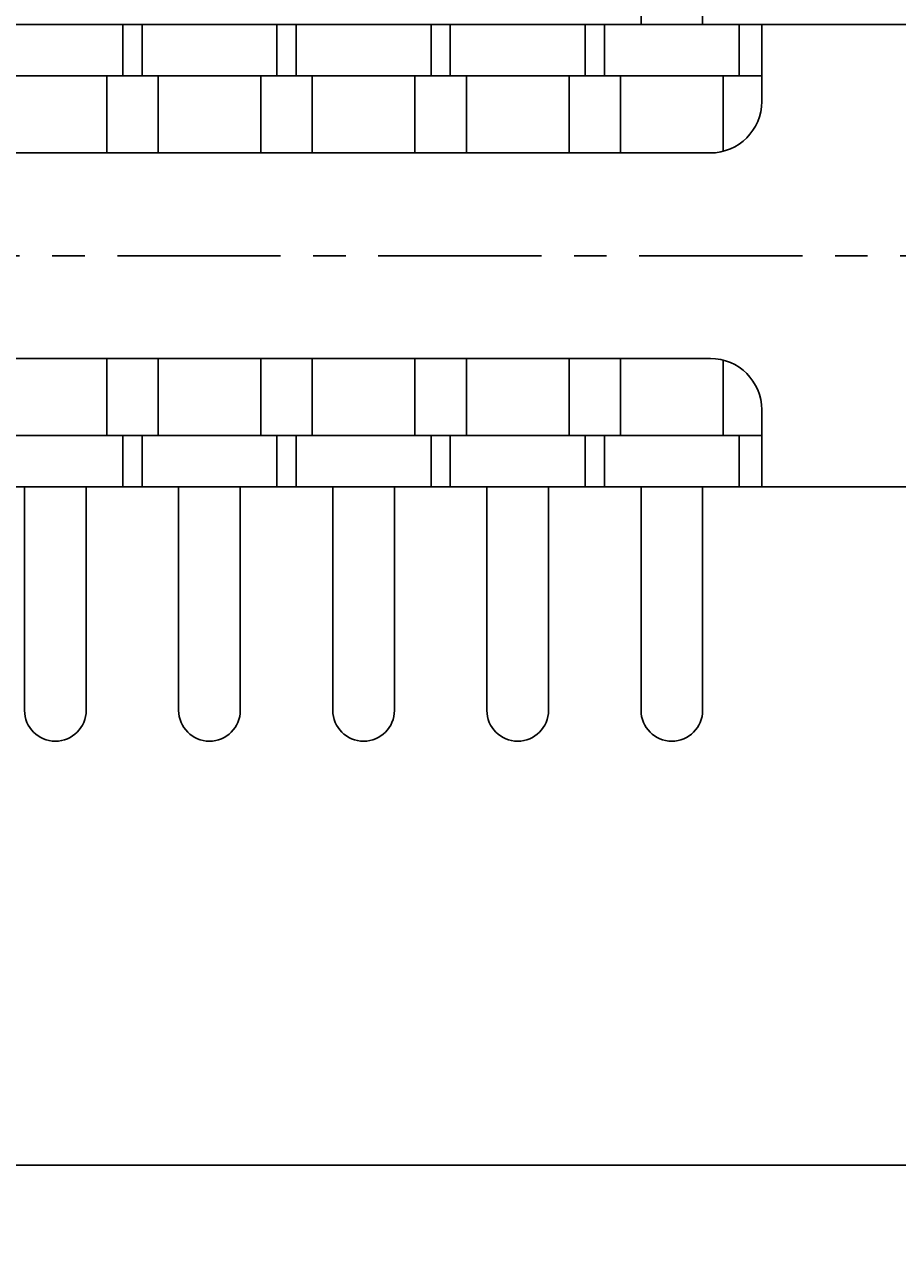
# Model space of a CAD drawing. Extents: x -73 to 309, y 149 to 285.
# Tile 8 of 11: x 158 to 192, y 202 to 249. Entities that reach past the tile are written whole.
import ezdxf

# ---------------------------------------------------------------- set-up
doc = ezdxf.new("R2010")
doc.units = 0
doc.header["$LTSCALE"] = 0.2
doc.linetypes.add('CENTER', pattern=[50.8, 31.75, -6.35, 6.35, -6.35])
doc.layers.get('0').update_dxf_attribs({"linetype": 'CONTINUOUS'})
doc.layers.get('DEFPOINTS').update_dxf_attribs({"linetype": 'CONTINUOUS'})
doc.layers.add('18-0-CON', color=3, linetype='CONTINUOUS')
doc.layers.add('18-2-CEN', color=1, linetype='CENTER')
doc.styles.add('DIMENSION', font='isocp.shx', dxfattribs={"bigfont": 'bigfont.shx'})
doc.dimstyles.get("Standard").update_dxf_attribs({"dimtxt": 0.18, "dimasz": 0.18, "dimexe": 0.18, "dimexo": 0.0625, "dimgap": 0.09, "dimtad": 0, "dimtih": 1, "dimtoh": 1, "dimzin": 0, "dimcen": 0.09, "dimazin": 3, "dimtfac": 1, "dimtofl": 0, "dimtmove": 0, "dimatfit": 3})

# ---------------------------------------------------------------- blocks, each defined once
blk = doc.blocks.new('_OPEN30')
at = {"color": 0, "linetype": 'BYBLOCK'}
for p, q in [((-1, 0.268), (0, 0)), ((0, 0), (-1, -0.268)), ((0, 0), (-1, 0))]:
    blk.add_line(p, q, dxfattribs=at)
blk = doc.blocks.new('*U29')
at = {"color": 0, "style": 'DIMENSION'}
blk.add_text('113', height=4.5, dxfattribs=at).set_placement((145.881, 195.5))
blk = doc.blocks.new('*D28')
at = {"color": 0}
for p, q in [((93.299, 243.903), (93.299, 193)), ((206.299, 235.903), (206.299, 193)), ((96.299, 195), (203.299, 195))]:
    blk.add_line(p, q, dxfattribs=at)
at = {"layer": 'DEFPOINTS', "color": 0}
for p in [(93.299, 244.403), (206.299, 236.403), (206.299, 195)]:
    blk.add_point(p, dxfattribs=at)
at = {"color": 0, "xscale": 3, "yscale": 3, "zscale": 3, "rotation": 180}
blk.add_blockref('_OPEN30', (93.299, 195), dxfattribs=at)
at = {"color": 0, "xscale": 3, "yscale": 3, "zscale": 3}
blk.add_blockref('_OPEN30', (206.299, 195), dxfattribs=at)
at = {"layer": '18-0-CON'}
blk.add_blockref('*U29', (0, 0), dxfattribs=at)

msp = doc.modelspace()

# ---------------------------------------------------------------- linework, layer by layer
for p, q in [((181.599, 254.403), (181.599, 249.403)), ((183.999, 254.403), (183.999, 249.403)), ((197.799, 249.403), (149.799, 249.403)), ((161.424, 249.403), (161.424, 247.403)), ((162.174, 249.403), (162.174, 247.403)), ((167.424, 249.403), (167.424, 247.403)), ((168.174, 249.403), (168.174, 247.403)), ((173.424, 249.403), (173.424, 247.403)), ((174.174, 249.403), (174.174, 247.403)), ((179.424, 249.403), (179.424, 247.403)), ((180.174, 249.403), (180.174, 247.403)), ((185.424, 249.403), (185.424, 247.403)), ((186.299, 246.403), (186.299, 249.403)), ((186.299, 247.403), (149.799, 247.403)), ((160.799, 247.403), (160.799, 244.403)), ((162.799, 247.403), (162.799, 244.403)), ((166.799, 247.403), (166.799, 244.403)), ((168.799, 247.403), (168.799, 244.403)), ((172.799, 247.403), (172.799, 244.403)), ((174.799, 247.403), (174.799, 244.403)), ((178.799, 247.403), (178.799, 244.403)), ((180.799, 247.403), (180.799, 244.403)), ((184.799, 247.403), (184.799, 244.466)), ((184.299, 244.403), (149.799, 244.403)), ((184.299, 236.403), (149.799, 236.403)), ((160.799, 233.403), (160.799, 236.403)), ((162.799, 233.403), (162.799, 236.403)), ((166.799, 233.403), (166.799, 236.403)), ((168.799, 233.403), (168.799, 236.403)), ((172.799, 233.403), (172.799, 236.403)), ((174.799, 233.403), (174.799, 236.403)), ((178.799, 233.403), (178.799, 236.403)), ((180.799, 233.403), (180.799, 236.403)), ((184.799, 233.403), (184.799, 236.339)), ((186.299, 234.403), (186.299, 231.403)), ((186.299, 233.403), (149.799, 233.403)), ((161.424, 233.403), (161.424, 231.403)), ((162.174, 233.403), (162.174, 231.403)), ((167.424, 233.403), (167.424, 231.403)), ((168.174, 233.403), (168.174, 231.403)), ((173.424, 233.403), (173.424, 231.403)), ((174.174, 233.403), (174.174, 231.403)), ((179.424, 233.403), (179.424, 231.403)), ((180.174, 233.403), (180.174, 231.403)), ((185.424, 233.403), (185.424, 231.403)), ((197.799, 231.403), (149.799, 231.403)), ((157.599, 231.403), (157.599, 222.703)), ((159.999, 231.403), (159.999, 222.703)), ((163.599, 231.403), (163.599, 222.703)), ((165.999, 231.403), (165.999, 222.703)), ((169.599, 231.403), (169.599, 222.703)), ((171.999, 231.403), (171.999, 222.703)), ((175.599, 231.403), (175.599, 222.703)), ((177.999, 231.403), (177.999, 222.703)), ((181.599, 231.403), (181.599, 222.703)), ((183.999, 231.403), (183.999, 222.703))]:
    msp.add_line(p, q)
at = {"color": 0}
msp.add_line((102.799, 205), (195.299, 205), dxfattribs=at)
for centre, radius, start, end in [((184.299, 246.403), 2, 270, 0), ((184.299, 234.403), 2, 0, 90), ((158.799, 222.703), 1.2, 180, 0), ((164.799, 222.703), 1.2, 180, 0), ((170.799, 222.703), 1.2, 180, 0), ((176.799, 222.703), 1.2, 180, 0), ((182.799, 222.703), 1.2, 180, 0)]:
    msp.add_arc(centre, radius, start, end)
at = {"layer": '18-2-CEN', "color": 0}
msp.add_line((208.202, 240.403), (92.283, 240.403), dxfattribs=at)

# ---------------------------------------------------------------- dimensions: what is measured, and where the dimension line sits
at = {"color": 0}
dim = msp.add_linear_dim(base=(206.299, 195), p1=(93.299, 244.403), p2=(206.299, 236.403), dimstyle='Standard', override={"dimscale": 1, "dimclrd": 0, "dimclre": 0, "dimclrt": 0, "dimtol": 0, "dimtp": 0.1, "dimtm": 0}, dxfattribs=at)
dim.commit()
dim.dimension.update_dxf_attribs({"geometry": '*D28', "text_midpoint": (149.799, 197.75)})

doc.saveas('drawing.dxf')
